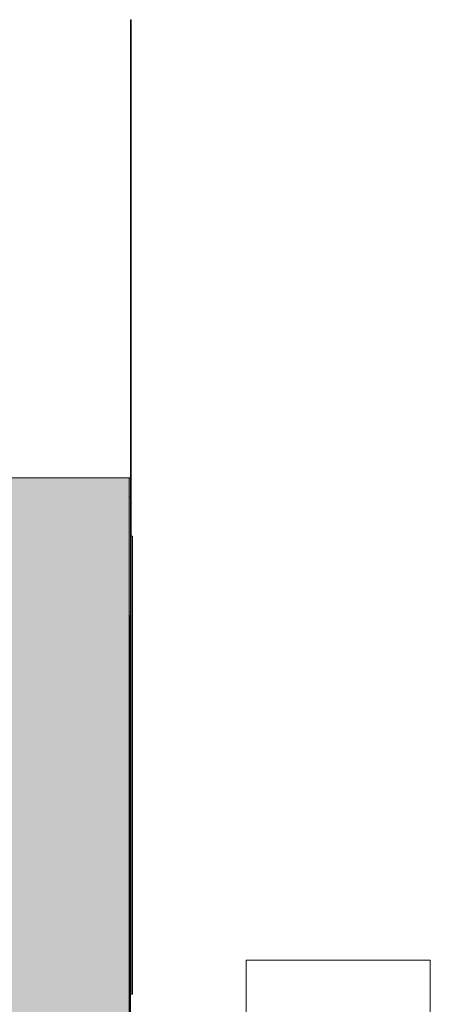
# Model space of a CAD drawing. Header units: metres. Extents: x 0 to 0.84, y 0 to 0.297.
# Tile 40 of 44: x 0.72425 to 0.72669, y 0.24891 to 0.25476. Entities that reach past the tile are written whole.
import ezdxf

# ---------------------------------------------------------------- set-up
doc = ezdxf.new("R2010")
doc.units = ezdxf.units.M
doc.header["$XCLIPFRAME"] = 2
doc.layers.add('Standard', color=7, linetype='Continuous', lineweight=25)
picture_1 = doc.add_image_def('image3.jpg', size_in_pixel=(2048, 512))
picture_2 = doc.add_image_def('image4.jpg', size_in_pixel=(1024, 1024))

msp = doc.modelspace()

# ---------------------------------------------------------------- hatches: boundary and pattern name
at = {"layer": 'Standard', "linetype": 'Continuous', "lineweight": 13, "transparency": 33554687}
for points in [[(0.7249082, 0.2520378), (0.6838245, 0.2520321), (0.673923, 0.2463701), (0.7249007, 0.2463701)], [(0.7249007, 0.246255), (0.7249082, 0.2519227), (0.7249082, 0.2520378), (0.7249007, 0.2463701)], [(0.7249082, 0.2519227), (0.7249119, 0.2492028), (0.7249119, 0.2493179), (0.7249082, 0.2520378)], [(0.7249007, 0.2460247), (0.7249082, 0.2516924), (0.7249082, 0.2519227), (0.7249007, 0.246255)], [(0.7249082, 0.2516924), (0.7249119, 0.2489726), (0.7249119, 0.2492028), (0.7249082, 0.2519227)], [(0.7249119, 0.2489726), (0.7249082, 0.2516924), (0.7249046, 0.2489726)]]:
    msp.add_hatch(color=7, dxfattribs=at).paths.add_polyline_path(points)

# ---------------------------------------------------------------- linework, layer by layer
at = {"layer": 'Standard', "color": 7, "linetype": 'Continuous', "lineweight": 13, "transparency": 33554687}
for p, q in [((0.6838245, 0.2520321), (0.7249082, 0.2520378)), ((0.7249082, 0.2520378), (0.7249007, 0.2463701)), ((0.7249119, 0.2493179), (0.7249082, 0.2520378)), ((0.7249007, 0.246255), (0.7249082, 0.2519227)), ((0.7249082, 0.2519227), (0.7249007, 0.246255)), ((0.7249082, 0.2519227), (0.7249119, 0.2492028)), ((0.7249119, 0.2492028), (0.7249082, 0.2519227)), ((0.7249007, 0.2460247), (0.7249082, 0.2516924)), ((0.7249082, 0.2516924), (0.7249119, 0.2489726)), ((0.7249119, 0.2493179), (0.7249119, 0.2492028)), ((0.7249119, 0.2492028), (0.7249119, 0.2489726))]:
    msp.add_line(p, q, dxfattribs=at)

# ---------------------------------------------------------------- pictures from other files: only their frames are drawn
at = {"layer": 'Standard', "color": 9, "linetype": 'Continuous', "lineweight": 13, "transparency": 33554687}
image = msp.add_image(picture_2, insert=(0.7249082, 0.2519227), size_in_units=(0.00000361, 0.002835), dxfattribs=at)
at = {"layer": 'Standard', "color": 7, "linetype": 'Continuous', "lineweight": 13, "transparency": 33554687}
image = msp.add_image(picture_2, insert=(0.7249082, 0.2516924), size_in_units=(0.00000361, 0.0029501), dxfattribs=at)
image = msp.add_image(picture_2, insert=(0.7249082, 0.2520378), size_in_units=(0.0509852, 0.0056677), dxfattribs=at)
image.set_boundary_path([(-0.5, 1023.504), (-825.6366, 1024.5294), (-1024.4995, 2047.5013), (-0.651, 2047.5013), (-0.5, 1023.504)])
image = msp.add_image(picture_2, insert=(0.7249007, 0.246255), size_in_units=(0.00000753, 0.0057828), dxfattribs=at)
image = msp.add_image(picture_2, insert=(0.7249007, 0.2460248), size_in_units=(0.00000753, 0.0058979), dxfattribs=at)
image = msp.add_image(picture_2, insert=(0.7249118, 0.2489725), size_in_units=(0.00000723, 0.0027199), dxfattribs=at)
image = msp.add_image(picture_1, insert=(0.7255935, 0.243775), size_in_units=(0.0010918, 0.0054), dxfattribs=at)

doc.saveas('drawing.dxf')
